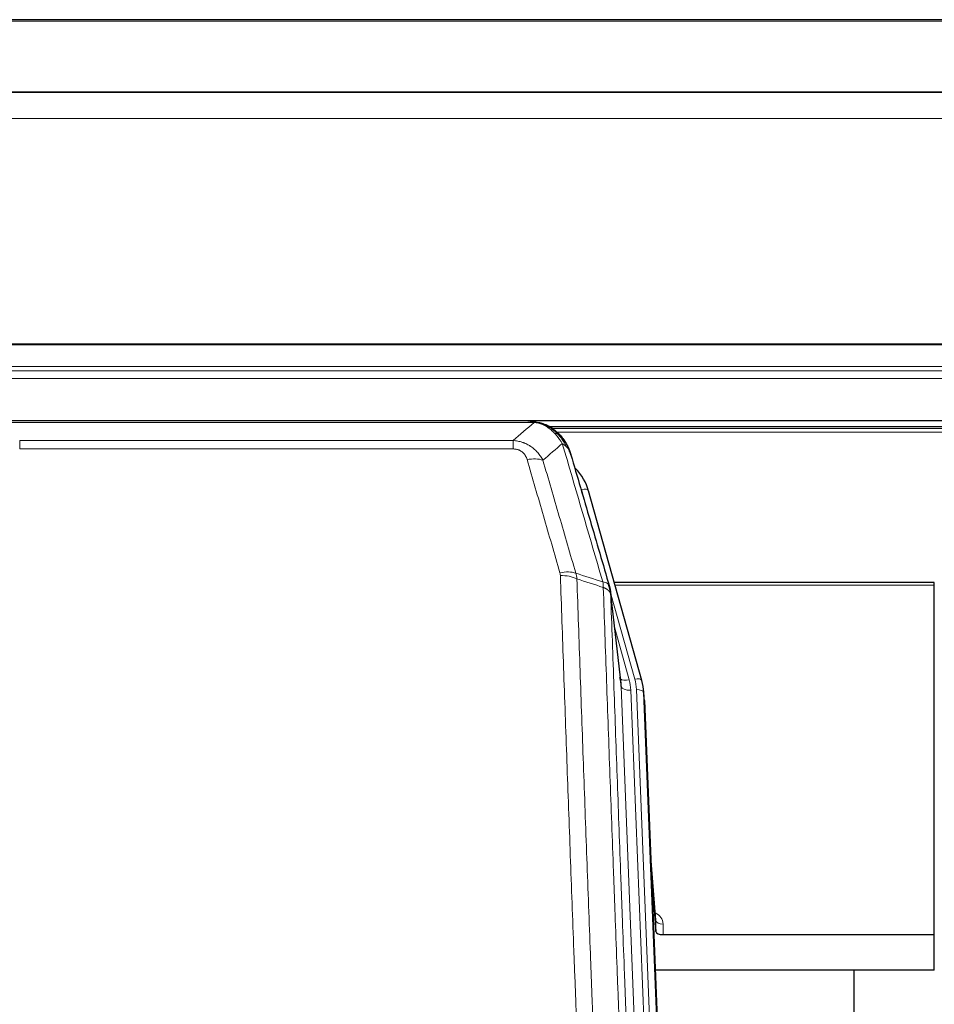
# Model space of a CAD drawing. Header units: inches. Extents: x 0 to 23760, y -13 to 16800.
# Tile 20 of 256: x 3317 to 3698, y 7158 to 7567. Entities that reach past the tile are written whole.
import ezdxf

# ---------------------------------------------------------------- set-up
doc = ezdxf.new("R2010")
doc.units = ezdxf.units.IN
doc.layers.add('1', color=7, linetype='Continuous', true_color=0xffffff)

msp = doc.modelspace()

# ---------------------------------------------------------------- linework, layer by layer
at = {"layer": '1', "color": 2, "linetype": 'Continuous', "lineweight": 25}
for p, q in [((4313.501, 7567.29), (2938.501, 7567.29)), ((4313.501, 7537.163), (2938.501, 7537.163)), ((4313.501, 7536.981), (2938.501, 7536.981)), ((2938.501, 7400.488), (4313.501, 7400.488)), ((3531.454, 7400.306), (3308.548, 7400.306)), ((3536.003, 7398.829), (3536.104, 7398.801)), ((3862.02, 7397.791), (3538.07, 7397.791)), ((3576.228, 7292.328), (3554.055, 7371.214)), ((3698.001, 7333.043), (3564.782, 7333.043)), ((3698.001, 7332.013), (3698.001, 7333.043)), ((3698.001, 7186.544), (3698.001, 7332.013)), ((3567.608, 7291.007), (3563.193, 7329.527)), ((3576.247, 7292.231), (3576.228, 7292.328)), ((3577.283, 7285.607), (3576.91, 7288.865)), ((3577.405, 7284.022), (3589.972, 6964.81)), ((3582.104, 7192.551), (3579.896, 7220.75)), ((3580.277, 7211.076), (3582.1, 7187.795)), ((3582.1, 7187.795), (3582.11, 7192.371)), ((3585.098, 7186.544), (3698.001, 7186.544)), ((3698.001, 7171.734), (3698.001, 7186.544)), ((3698.001, 7171.734), (3581.827, 7171.734)), ((3664.661, 6946.35), (3664.661, 7171.733))]:
    msp.add_line(p, q, dxfattribs=at)
at = {"layer": '1', "color": 110, "linetype": 'Continuous', "lineweight": 13}
for p, q in [((4313.501, 7566.746), (2938.501, 7566.746)), ((4313.501, 7526.216), (2938.501, 7526.216)), ((4313.501, 7432.388), (2938.501, 7432.388)), ((4313.501, 7431.944), (2938.501, 7431.944)), ((4313.501, 7423.031), (2938.501, 7423.031)), ((4313.501, 7421.187), (2938.501, 7421.187)), ((4313.501, 7417.945), (2938.501, 7417.945)), ((3531.404, 7399.643), (3308.598, 7399.643)), ((3536.104, 7398.801), (3536.172, 7398.644)), ((3860.387, 7397.23), (3538.886, 7397.23)), ((3317.33, 7392.175), (3522.672, 7392.175)), ((3317.33, 7392.175), (3317.33, 7388.642)), ((3522.672, 7392.175), (3522.672, 7388.642)), ((3859.244, 7395.617), (3540.927, 7395.617)), ((3522.672, 7388.642), (3317.33, 7388.642)), ((3555.892, 7354.976), (3551.166, 7371.787)), ((3698.001, 7332.013), (3565.07, 7332.013)), ((3573.34, 7292.901), (3563.268, 7328.735)), ((3567.698, 7289.834), (3563.322, 7328.015)), ((3564.967, 7314.046), (3570.993, 7292.609)), ((3580.765, 6957.94), (3567.698, 7289.834)), ((3584.611, 6960.027), (3571.69, 7288.207)), ((3586.816, 6963.923), (3574.038, 7288.5)), ((3577.405, 7284.022), (3577.032, 7287.28)), ((3577.032, 7287.28), (3589.727, 6964.816)), ((3582.11, 7192.371), (3579.904, 7220.559)), ((3585.109, 7190.96), (3585.098, 7186.544))]:
    msp.add_line(p, q, dxfattribs=at)
for centre, major_axis, ratio, start_param, end_param in [((3528.519, 7378.42), (9.598, 2.808), 0.562843, 0.6646512, 1.4076092), ((3551.166, 7370.402), (-2.888, -0.812), 0.4480327, 3.1416079, 4.5871119), ((3542.181, 7331.537), (9.604, 2.788), 0.5442898, 0.6684637, 1.414101), ((3542.368, 7330.365), (9.994, 0.345), 0.559112, 0.7940626, 1.551472), ((3570.993, 7294.456), (-3.851, -1.082), 0.4480327, 0.2500116, 1.4455193), ((3571.69, 7290.054), (-3.997, -0.157), 0.4614673, 0.0341943, 1.5526308), ((3547.672, 7287.457), (-24.033, -0.038), 0.8858289, 3.1750594, 3.3842109), ((3573.34, 7291.516), (-2.888, -0.812), 0.4480327, 3.1416079, 4.5871119), ((3550.02, 7287.75), (-24.033, -0.038), 0.8858289, 3.1750594, 3.3842109), ((3574.038, 7287.115), (-2.998, -0.118), 0.4614673, 3.175787, 4.6942235), ((3579.105, 7190.96), (-6.003, -0.046), 0.8757409, 3.1327535, 4.2284576), ((3585.109, 7192.415), (3, -0.007), 0.4848086, 3.1763596, 4.7135294)]:
    msp.add_ellipse(centre, major_axis=major_axis, ratio=ratio, start_param=start_param, end_param=end_param, dxfattribs=at)
at = {"layer": '1', "color": 2, "linetype": 'Continuous', "lineweight": 25}
for centre, major_axis, ratio, start_param, end_param in [((3527.86, 7365.201), (-27.014, -0.465), 0.8900028, 3.3708663, 3.8150067), ((3547.672, 7289.304), (20.035, -0.399), 0.8846078, 0.0524005, 0.2615519), ((3550.02, 7286.365), (-27.027, -0.37), 0.8864308, 3.1643526, 3.3735041), ((3585.098, 7187.838), (3, 0), 0.4313147, 3.1753737, 4.7125436)]:
    msp.add_ellipse(centre, major_axis=major_axis, ratio=ratio, start_param=start_param, end_param=end_param, dxfattribs=at)
for points, degree in [([(3528.862, 7400.303), (3529.478, 7400.307), (3530.102, 7400.277), (3530.728, 7400.213)], 3), ([(3539.614, 7396.748), (3537.968, 7397.968), (3536.101, 7398.803)], 2), ([(3563.198, 7329.446), (3562.449, 7332.276)], 1)]:
    msp.add_open_spline(points, degree=degree, dxfattribs=at)
at = {"layer": '1', "color": 110, "linetype": 'Continuous', "lineweight": 13}
for points, knots in [([(3528.862, 7400.303), (3528.936, 7400.305), (3529.01, 7400.306), (3529.306, 7400.305), (3529.528, 7400.296), (3529.955, 7400.261), (3530.16, 7400.235), (3530.413, 7400.189), (3530.474, 7400.177), (3530.533, 7400.163)], [0, 0, 0, 0, 0.125, 0.125, 0.5, 0.5, 0.875, 0.875, 1, 1, 1, 1]), ([(3531.404, 7399.643), (3532.624, 7399.541), (3533.8, 7399.247), (3535.294, 7398.62), (3535.661, 7398.444), (3536.022, 7398.25)], [0, 0, 0, 0, 0.75, 0.75, 1, 1, 1, 1]), ([(3536.172, 7398.644), (3536.174, 7398.614), (3536.172, 7398.582), (3536.159, 7398.496), (3536.143, 7398.441), (3536.094, 7398.337), (3536.062, 7398.288), (3536.022, 7398.25)], [0, 0, 0, 0, 0.25, 0.25, 0.625, 0.625, 1, 1, 1, 1]), ([(3536.022, 7398.25), (3536.202, 7398.153), (3536.381, 7398.051), (3537.088, 7397.626), (3537.602, 7397.268), (3538.596, 7396.481), (3539.076, 7396.053), (3539.69, 7395.444), (3539.842, 7395.289), (3539.991, 7395.131)], [0, 0, 0, 0, 0.125, 0.125, 0.5, 0.5, 0.875, 0.875, 1, 1, 1, 1]), ([(3522.672, 7392.175), (3523.007, 7392.152), (3523.34, 7392.118), (3524.003, 7392.031), (3524.332, 7391.977), (3525.307, 7391.785), (3525.945, 7391.617), (3526.648, 7391.38), (3526.726, 7391.353), (3526.881, 7391.298), (3526.959, 7391.27), (3527.19, 7391.183), (3527.343, 7391.123), (3527.798, 7390.935), (3528.392, 7390.665), (3528.965, 7390.357), (3529.387, 7390.112), (3529.595, 7389.986), (3529.801, 7389.855), (3529.937, 7389.766), (3530.005, 7389.721), (3530.61, 7389.312), (3531.118, 7388.916), (3531.837, 7388.276), (3532.07, 7388.056), (3532.408, 7387.713), (3532.519, 7387.597), (3532.738, 7387.362), (3532.845, 7387.242), (3533.373, 7386.637), (3533.761, 7386.13), (3534.476, 7385.076), (3534.802, 7384.529), (3535.099, 7383.962)], [0, 0, 0, 0, 0.0625, 0.0625, 0.125, 0.125, 0.25, 0.25, 0.265625, 0.265625, 0.28125, 0.28125, 0.3125, 0.3125, 0.375, 0.4375, 0.4375, 0.46875, 0.484375, 0.484375, 0.5, 0.5, 0.625, 0.625, 0.6875, 0.6875, 0.71875, 0.71875, 0.75, 0.75, 0.875, 0.875, 1, 1, 1, 1]), ([(3541.215, 7394.918), (3541.117, 7394.945), (3541.015, 7394.968), (3540.758, 7395.018), (3540.601, 7395.042), (3540.29, 7395.086), (3540.137, 7395.107), (3539.991, 7395.131)], [0, 0, 0, 0, 0.25, 0.25, 0.625, 0.625, 1, 1, 1, 1]), ([(3539.991, 7395.131), (3540.29, 7394.814), (3540.58, 7394.486), (3541.707, 7393.137), (3542.473, 7392.039), (3543.167, 7390.924)], [0, 0, 0, 0, 0.25, 0.25, 1, 1, 1, 1]), ([(3542.201, 7394.433), (3542.17, 7394.46), (3542.138, 7394.486), (3542.004, 7394.588), (3541.891, 7394.657), (3541.641, 7394.78), (3541.505, 7394.832), (3541.313, 7394.891), (3541.265, 7394.905), (3541.215, 7394.918)], [0, 0, 0, 0, 0.125, 0.125, 0.5, 0.5, 0.875, 0.875, 1, 1, 1, 1]), ([(3541.215, 7394.918), (3541.587, 7394.529), (3541.944, 7394.123), (3543.304, 7392.44), (3544.175, 7391.046), (3544.874, 7389.593)], [0, 0, 0, 0, 0.25, 0.25, 1, 1, 1, 1]), ([(3522.672, 7388.642), (3522.855, 7388.642), (3523.037, 7388.635), (3523.401, 7388.609), (3523.581, 7388.589), (3523.936, 7388.536), (3524.112, 7388.502), (3524.459, 7388.42), (3524.63, 7388.372), (3524.84, 7388.302), (3524.882, 7388.287), (3524.966, 7388.257), (3525.091, 7388.211), (3525.212, 7388.161), (3525.451, 7388.056), (3525.759, 7387.903), (3526.046, 7387.724), (3526.219, 7387.605), (3526.253, 7387.58), (3526.321, 7387.531), (3526.355, 7387.506), (3526.455, 7387.43), (3526.52, 7387.378), (3526.709, 7387.219), (3526.829, 7387.108), (3527.055, 7386.88), (3527.162, 7386.762), (3527.365, 7386.519), (3527.461, 7386.394), (3527.574, 7386.234), (3527.596, 7386.202), (3527.64, 7386.137), (3527.662, 7386.104), (3527.725, 7386.006), (3527.766, 7385.94), (3527.885, 7385.74), (3527.959, 7385.606), (3528.096, 7385.333), (3528.159, 7385.196), (3528.336, 7384.778), (3528.435, 7384.495), (3528.519, 7384.206)], [0, 0, 0, 0, 0.0625, 0.0625, 0.125, 0.125, 0.1875, 0.1875, 0.25, 0.25, 0.265625, 0.265625, 0.28125, 0.3125, 0.3125, 0.375, 0.4375, 0.4375, 0.453125, 0.453125, 0.46875, 0.46875, 0.5, 0.5, 0.5625, 0.5625, 0.625, 0.625, 0.6875, 0.6875, 0.703125, 0.703125, 0.71875, 0.71875, 0.75, 0.75, 0.8125, 0.8125, 0.875, 0.875, 1, 1, 1, 1]), ([(3560.02, 7333.314), (3557.198, 7343.007), (3554.383, 7352.655), (3550.169, 7367.058), (3548.766, 7371.847), (3545.964, 7381.403), (3544.564, 7386.169), (3543.167, 7390.924)], [0, 0, 0, 0, 0.5, 0.5, 0.75, 0.75, 1, 1, 1, 1]), ([(3544.874, 7389.593), (3544.628, 7389.841), (3544.361, 7390.076), (3543.791, 7390.52), (3543.487, 7390.729), (3543.167, 7390.924)], [0, 0, 0, 0, 0.5, 0.5, 1, 1, 1, 1]), ([(3546.084, 7388.009), (3545.928, 7388.294), (3545.748, 7388.569), (3545.343, 7389.098), (3545.119, 7389.352), (3544.874, 7389.593)], [0, 0, 0, 0, 0.5, 0.5, 1, 1, 1, 1]), ([(3542.181, 7337.135), (3539.895, 7345.041), (3537.614, 7352.916), (3534.198, 7364.684), (3533.061, 7368.599), (3530.789, 7376.414), (3529.653, 7380.314), (3528.519, 7384.206)], [0, 0, 0, 0, 0.5, 0.5, 0.75, 0.75, 1, 1, 1, 1]), ([(3535.099, 7383.962), (3536.235, 7380.076), (3537.371, 7376.182), (3539.647, 7368.379), (3540.785, 7364.47), (3544.205, 7352.721), (3546.489, 7344.858), (3548.777, 7336.964)], [0, 0, 0, 0, 0.25, 0.25, 0.5, 0.5, 1, 1, 1, 1]), ([(3542.181, 7337.135), (3542.237, 7336.942), (3542.28, 7336.747), (3542.342, 7336.354), (3542.361, 7336.157), (3542.368, 7335.958)], [0, 0, 0, 0, 0.5, 0.5, 1, 1, 1, 1]), ([(3554.326, 7016.955), (3553.769, 7030.786), (3552.668, 7058.316), (3551.061, 7099.22), (3550.018, 7126.228), (3549.248, 7146.386), (3548.865, 7156.441), (3548.487, 7166.459), (3548.236, 7173.13), (3548.111, 7176.461), (3547.487, 7193.096), (3546.996, 7206.333), (3546.27, 7226.082), (3546.031, 7232.647), (3545.555, 7245.737), (3545.319, 7252.264), (3544.617, 7271.787), (3543.696, 7297.667), (3542.806, 7323.245), (3542.368, 7335.958)], [0, 0, 0, 0, 0.125, 0.25, 0.375, 0.375, 0.4375, 0.46875, 0.46875, 0.5, 0.5, 0.625, 0.625, 0.6875, 0.6875, 0.75, 0.75, 0.875, 1, 1, 1, 1]), ([(3549.236, 7334.592), (3549.674, 7321.895), (3550.565, 7296.349), (3551.487, 7270.502), (3552.19, 7251.004), (3552.427, 7244.486), (3552.903, 7231.412), (3553.143, 7224.856), (3553.869, 7205.132), (3554.361, 7191.911), (3554.986, 7175.297), (3555.111, 7171.97), (3555.363, 7165.308), (3555.741, 7155.303), (3556.124, 7145.261), (3556.896, 7125.128), (3557.94, 7098.154), (3559.55, 7057.302), (3560.652, 7029.807), (3561.21, 7015.994)], [0, 0, 0, 0, 0.125, 0.25, 0.25, 0.3125, 0.3125, 0.375, 0.375, 0.5, 0.5, 0.53125, 0.53125, 0.5625, 0.625, 0.625, 0.75, 0.875, 1, 1, 1, 1]), ([(3562.766, 7331.465), (3562.744, 7331.712), (3562.667, 7331.943), (3562.403, 7332.362), (3562.217, 7332.55), (3561.746, 7332.872), (3561.46, 7333.006), (3560.802, 7333.21), (3560.429, 7333.28), (3560.02, 7333.314)], [0, 0, 0, 0, 0.25, 0.25, 0.5, 0.5, 0.75, 0.75, 1, 1, 1, 1]), ([(3560.02, 7333.314), (3560.095, 7332.942), (3560.138, 7332.57), (3560.196, 7331.811), (3560.212, 7331.425), (3560.232, 7331.023)], [0, 0, 0, 0, 0.5, 0.5, 1, 1, 1, 1]), ([(3563.322, 7328.015), (3563.321, 7328.023), (3563.319, 7328.039), (3563.316, 7328.062), (3563.313, 7328.086), (3563.309, 7328.11), (3563.305, 7328.133), (3563.301, 7328.157), (3563.297, 7328.18), (3563.292, 7328.204), (3563.288, 7328.228), (3563.282, 7328.251), (3563.277, 7328.275), (3563.272, 7328.298), (3563.266, 7328.322), (3563.26, 7328.345), (3563.253, 7328.369), (3563.247, 7328.392), (3563.24, 7328.416), (3563.233, 7328.439), (3563.225, 7328.462), (3563.218, 7328.486), (3563.21, 7328.509), (3563.202, 7328.532), (3563.193, 7328.556), (3563.185, 7328.579), (3563.176, 7328.602), (3563.167, 7328.625), (3563.157, 7328.648), (3563.148, 7328.672), (3563.138, 7328.695), (3563.128, 7328.718), (3563.117, 7328.741), (3563.107, 7328.764), (3563.096, 7328.787), (3563.085, 7328.81), (3563.073, 7328.833), (3563.062, 7328.856), (3563.05, 7328.878), (3563.038, 7328.901), (3563.025, 7328.924), (3563.013, 7328.947), (3563, 7328.969), (3562.987, 7328.992), (3562.973, 7329.014), (3562.96, 7329.037), (3562.946, 7329.06), (3562.932, 7329.082), (3562.918, 7329.104), (3562.903, 7329.127), (3562.888, 7329.149), (3562.873, 7329.171), (3562.858, 7329.194), (3562.842, 7329.216), (3562.826, 7329.238), (3562.81, 7329.26), (3562.794, 7329.282), (3562.778, 7329.304), (3562.761, 7329.326), (3562.744, 7329.348), (3562.727, 7329.37), (3562.709, 7329.392), (3562.691, 7329.413), (3562.673, 7329.435), (3562.655, 7329.457), (3562.637, 7329.478), (3562.618, 7329.5), (3562.599, 7329.521), (3562.58, 7329.543), (3562.561, 7329.564), (3562.541, 7329.585), (3562.521, 7329.607), (3562.501, 7329.628), (3562.481, 7329.649), (3562.46, 7329.67), (3562.44, 7329.691), (3562.413, 7329.718), (3562.379, 7329.751), (3562.338, 7329.79), (3562.296, 7329.828), (3562.254, 7329.867), (3562.211, 7329.905), (3562.167, 7329.942), (3562.122, 7329.98), (3562.076, 7330.017), (3562.03, 7330.054), (3561.983, 7330.09), (3561.935, 7330.126), (3561.886, 7330.162), (3561.837, 7330.198), (3561.787, 7330.233), (3561.736, 7330.268), (3561.684, 7330.302), (3561.631, 7330.336), (3561.578, 7330.37), (3561.524, 7330.404), (3561.47, 7330.437), (3561.414, 7330.47), (3561.358, 7330.502), (3561.302, 7330.535), (3561.244, 7330.566), (3561.186, 7330.598), (3561.127, 7330.629), (3561.067, 7330.66), (3561.007, 7330.69), (3560.946, 7330.72), (3560.885, 7330.749), (3560.822, 7330.779), (3560.759, 7330.807), (3560.696, 7330.836), (3560.631, 7330.864), (3560.567, 7330.891), (3560.501, 7330.919), (3560.435, 7330.945), (3560.368, 7330.972), (3560.301, 7330.998), (3560.255, 7331.015), (3560.232, 7331.023)], [0, 0, 0, 0, 0.0066687, 0.0133374, 0.0200061, 0.0266746, 0.0333432, 0.0400116, 0.0466801, 0.0533484, 0.0600168, 0.066685, 0.0733532, 0.0800214, 0.0866895, 0.0933575, 0.1000255, 0.1066935, 0.1133614, 0.1200292, 0.126697, 0.1333647, 0.1400324, 0.1467001, 0.1533676, 0.1600352, 0.1667026, 0.1733701, 0.1800374, 0.1867047, 0.193372, 0.2000392, 0.2067064, 0.2133735, 0.2200405, 0.2267075, 0.2333745, 0.2400414, 0.2467082, 0.253375, 0.2600418, 0.2667085, 0.2733751, 0.2800417, 0.2867082, 0.2933747, 0.3000412, 0.3067075, 0.3133739, 0.3200401, 0.3267064, 0.3333725, 0.3400387, 0.3467047, 0.3533708, 0.3600367, 0.3667026, 0.3733685, 0.3800343, 0.3867001, 0.3933658, 0.4000315, 0.4066971, 0.4133626, 0.4200281, 0.4266936, 0.433359, 0.4400243, 0.4466896, 0.4533549, 0.4600201, 0.4666852, 0.4733503, 0.4800154, 0.4866804, 0.4933453, 0.5000102, 0.5125098, 0.5250093, 0.5375088, 0.5500082, 0.5625077, 0.5750071, 0.5875066, 0.600006, 0.6125054, 0.6250049, 0.6375043, 0.6500037, 0.6625032, 0.6750026, 0.6875021, 0.7000016, 0.7125011, 0.7250006, 0.7375001, 0.7499997, 0.7624993, 0.7749989, 0.7874985, 0.7999982, 0.812498, 0.8249977, 0.8374975, 0.8499974, 0.8624973, 0.8749972, 0.8874972, 0.8999973, 0.9124974, 0.9249976, 0.9374978, 0.9499981, 0.9624985, 0.9749989, 0.9874994, 1, 1, 1, 1]), ([(3572.462, 7007.127), (3571.89, 7021.18), (3570.763, 7049.151), (3569.117, 7090.702), (3568.051, 7118.134), (3567.263, 7138.606), (3566.871, 7148.817), (3566.42, 7160.686), (3566.227, 7165.763), (3566.099, 7169.146), (3566.036, 7170.836), (3565.717, 7179.281), (3565.337, 7189.389), (3564.899, 7201.132), (3564.713, 7206.155), (3564.588, 7209.501), (3564.527, 7211.173), (3563.97, 7226.209), (3562.998, 7252.784), (3561.587, 7292.177), (3560.679, 7318.127), (3560.232, 7331.023)], [0, 0, 0, 0, 0.125, 0.25, 0.375, 0.375, 0.4375, 0.46875, 0.484375, 0.484375, 0.5, 0.5, 0.5625, 0.59375, 0.609375, 0.609375, 0.625, 0.625, 0.75, 0.875, 1, 1, 1, 1]), ([(3563.322, 7328.015), (3563.767, 7315.167), (3564.672, 7289.316), (3566.079, 7250.073), (3567.049, 7223.599), (3567.604, 7208.62), (3567.666, 7206.954), (3567.79, 7203.621), (3567.976, 7198.617), (3568.412, 7186.918), (3568.791, 7176.849), (3569.109, 7168.436), (3569.172, 7166.752), (3569.3, 7163.382), (3569.492, 7158.324), (3569.942, 7146.5), (3570.332, 7136.328), (3571.119, 7115.933), (3572.182, 7088.605), (3573.823, 7047.211), (3574.947, 7019.346), (3575.517, 7005.347)], [0, 0, 0, 0, 0.125, 0.25, 0.375, 0.375, 0.390625, 0.390625, 0.40625, 0.4375, 0.5, 0.5, 0.515625, 0.515625, 0.53125, 0.5625, 0.625, 0.625, 0.75, 0.875, 1, 1, 1, 1])]:
    msp.add_open_spline(points, degree=3, knots=knots, dxfattribs=at)
at = {"layer": '1', "color": 2, "linetype": 'Continuous', "lineweight": 25}
for points, knots in [([(3530.533, 7400.163), (3531.944, 7400.074), (3533.38, 7399.768), (3535.251, 7399.067), (3535.714, 7398.867), (3536.172, 7398.644)], [0, 0, 0, 0, 0.75, 0.75, 1, 1, 1, 1]), ([(3530.533, 7400.163), (3530.652, 7400.136), (3530.762, 7400.106), (3531.01, 7400.019), (3531.135, 7399.957), (3531.321, 7399.815), (3531.383, 7399.734), (3531.404, 7399.643)], [0, 0, 0, 0, 0.25, 0.25, 0.625, 0.625, 1, 1, 1, 1]), ([(3534.006, 7399.559), (3534.085, 7399.535), (3534.165, 7399.511), (3534.838, 7399.299), (3535.425, 7399.08), (3536.003, 7398.829)], [0, 0, 0, 0, 0.1180686, 0.1180686, 1, 1, 1, 1]), ([(3536.172, 7398.644), (3536.401, 7398.532), (3536.628, 7398.415), (3537.53, 7397.922), (3538.189, 7397.501), (3539.459, 7396.563), (3540.069, 7396.046), (3540.84, 7395.303), (3541.03, 7395.113), (3541.215, 7394.918)], [0, 0, 0, 0, 0.125, 0.125, 0.5, 0.5, 0.875, 0.875, 1, 1, 1, 1]), ([(3539.691, 7396.691), (3540.336, 7396.209), (3540.952, 7395.683), (3541.76, 7394.897), (3541.984, 7394.668), (3542.201, 7394.433)], [0, 0, 0, 0, 0.7159091, 0.7159091, 1, 1, 1, 1]), ([(3542.201, 7394.433), (3542.636, 7393.964), (3543.046, 7393.473), (3544.576, 7391.438), (3545.472, 7389.749), (3546.084, 7388.009)], [0, 0, 0, 0, 0.25, 0.25, 1, 1, 1, 1]), ([(3542.631, 7393.866), (3542.61, 7393.91), (3542.586, 7393.955), (3542.508, 7394.09), (3542.445, 7394.18), (3542.319, 7394.324), (3542.263, 7394.38), (3542.201, 7394.433)], [0, 0, 0, 0, 0.2280377, 0.2280377, 0.6912151, 0.6912151, 1, 1, 1, 1]), ([(3542.691, 7393.732), (3542.703, 7393.719), (3542.726, 7393.692), (3542.761, 7393.652), (3542.797, 7393.612), (3542.832, 7393.57), (3542.869, 7393.528), (3542.905, 7393.486), (3542.942, 7393.442), (3542.979, 7393.398), (3543.017, 7393.353), (3543.055, 7393.307), (3543.094, 7393.261), (3543.132, 7393.214), (3543.172, 7393.166), (3543.211, 7393.117), (3543.251, 7393.068), (3543.291, 7393.018), (3543.331, 7392.967), (3543.372, 7392.916), (3543.413, 7392.863), (3543.454, 7392.81), (3543.496, 7392.756), (3543.538, 7392.702), (3543.58, 7392.646), (3543.623, 7392.59), (3543.665, 7392.533), (3543.708, 7392.475), (3543.751, 7392.417), (3543.795, 7392.357), (3543.838, 7392.297), (3543.882, 7392.236), (3543.926, 7392.174), (3543.971, 7392.111), (3544.015, 7392.048), (3544.06, 7391.984), (3544.105, 7391.919), (3544.149, 7391.853), (3544.195, 7391.786), (3544.24, 7391.718), (3544.285, 7391.65), (3544.331, 7391.58), (3544.376, 7391.51), (3544.422, 7391.439), (3544.468, 7391.367), (3544.514, 7391.294), (3544.56, 7391.221), (3544.606, 7391.146), (3544.652, 7391.071), (3544.698, 7390.994), (3544.745, 7390.917), (3544.791, 7390.839), (3544.837, 7390.76), (3544.883, 7390.68), (3544.93, 7390.6), (3544.976, 7390.518), (3545.022, 7390.435), (3545.068, 7390.352), (3545.114, 7390.267), (3545.16, 7390.182), (3545.206, 7390.096), (3545.252, 7390.009), (3545.298, 7389.921), (3545.343, 7389.831), (3545.389, 7389.742), (3545.434, 7389.651), (3545.479, 7389.559), (3545.524, 7389.466), (3545.569, 7389.372), (3545.613, 7389.278), (3545.658, 7389.182), (3545.702, 7389.085), (3545.746, 7388.988), (3545.79, 7388.889), (3545.833, 7388.79), (3545.876, 7388.689), (3545.919, 7388.588), (3545.961, 7388.486), (3546.004, 7388.382), (3546.045, 7388.278), (3546.087, 7388.173), (3546.128, 7388.067), (3546.169, 7387.959), (3546.209, 7387.851), (3546.249, 7387.742), (3546.289, 7387.632), (3546.328, 7387.521), (3546.366, 7387.409), (3546.404, 7387.296), (3546.442, 7387.182), (3546.479, 7387.067), (3546.516, 7386.951), (3546.552, 7386.834), (3546.587, 7386.716), (3546.622, 7386.597), (3546.656, 7386.477), (3546.69, 7386.356), (3546.712, 7386.275), (3546.723, 7386.235)], [0, 0, 0, 0, 0.0060657, 0.012223, 0.0184718, 0.0248123, 0.0312443, 0.0377679, 0.0443831, 0.0510899, 0.0578883, 0.0647782, 0.0717598, 0.0788329, 0.0859977, 0.093254, 0.1006019, 0.1080414, 0.1155725, 0.1231952, 0.1309095, 0.1387154, 0.1466129, 0.1546019, 0.1626826, 0.1708549, 0.1791188, 0.1874742, 0.1959213, 0.20446, 0.2130903, 0.2218121, 0.2306256, 0.2395307, 0.2485274, 0.2576156, 0.2667955, 0.276067, 0.2854301, 0.2948848, 0.3044311, 0.314069, 0.3237985, 0.3336196, 0.3435324, 0.3535367, 0.3636326, 0.3738202, 0.3840993, 0.3944701, 0.4049324, 0.4154864, 0.426132, 0.4368691, 0.4476979, 0.4586183, 0.4696303, 0.480734, 0.4919292, 0.503216, 0.5145945, 0.5260645, 0.5376262, 0.5492795, 0.5610244, 0.5728609, 0.584789, 0.5968087, 0.60892, 0.621123, 0.6334175, 0.6458037, 0.6582815, 0.6708509, 0.6835119, 0.6962645, 0.7091087, 0.7220445, 0.735072, 0.748191, 0.7614017, 0.774704, 0.7880979, 0.8015834, 0.8151605, 0.8288293, 0.8425896, 0.8564416, 0.8703852, 0.8844204, 0.8985472, 0.9127656, 0.9270756, 0.9414773, 0.9559705, 0.9705554, 0.9852319, 1, 1, 1, 1]), ([(3546.723, 7386.235), (3546.666, 7386.545), (3546.584, 7386.849), (3546.37, 7387.442), (3546.239, 7387.73), (3546.084, 7388.009)], [0, 0, 0, 0, 0.5, 0.5, 1, 1, 1, 1]), ([(3546.723, 7386.235), (3548.054, 7381.713), (3549.386, 7377.18), (3552.054, 7368.093), (3553.389, 7363.539), (3557.4, 7349.846), (3560.08, 7340.676), (3562.766, 7331.465)], [0, 0, 0, 0, 0.25, 0.25, 0.5, 0.5, 1, 1, 1, 1]), ([(3562.766, 7331.465), (3562.771, 7331.448), (3562.781, 7331.414), (3562.796, 7331.362), (3562.811, 7331.308), (3562.826, 7331.253), (3562.842, 7331.198), (3562.857, 7331.141), (3562.872, 7331.083), (3562.888, 7331.024), (3562.903, 7330.964), (3562.919, 7330.902), (3562.934, 7330.84), (3562.949, 7330.776), (3562.965, 7330.711), (3562.98, 7330.646), (3562.995, 7330.578), (3563.01, 7330.51), (3563.025, 7330.441), (3563.04, 7330.37), (3563.054, 7330.299), (3563.069, 7330.226), (3563.083, 7330.152), (3563.097, 7330.077), (3563.111, 7330.001), (3563.124, 7329.923), (3563.138, 7329.845), (3563.158, 7329.718), (3563.184, 7329.549), (3563.213, 7329.342), (3563.236, 7329.15), (3563.256, 7328.973), (3563.272, 7328.811), (3563.284, 7328.663), (3563.294, 7328.531), (3563.302, 7328.414), (3563.308, 7328.312), (3563.313, 7328.225), (3563.316, 7328.154), (3563.319, 7328.097), (3563.32, 7328.056), (3563.321, 7328.03), (3563.322, 7328.018), (3563.322, 7328.015)], [0, 0, 0, 0, 0.0155037, 0.0313049, 0.0474035, 0.0637997, 0.0804935, 0.097485, 0.1147743, 0.1323613, 0.1502462, 0.1684289, 0.1869096, 0.2056883, 0.224765, 0.2441397, 0.2638126, 0.2837835, 0.3040527, 0.32462, 0.3454856, 0.3666494, 0.3881116, 0.409872, 0.4319308, 0.454288, 0.4769435, 0.4998975, 0.5635611, 0.6228928, 0.6778927, 0.7285606, 0.7748966, 0.8169007, 0.8545729, 0.8879131, 0.9169214, 0.9415977, 0.9619421, 0.9779545, 0.989635, 0.9969835, 1, 1, 1, 1])]:
    msp.add_open_spline(points, degree=3, knots=knots, dxfattribs=at)
at = {"layer": '1', "color": 110, "linetype": 'Continuous', "lineweight": 13}
for points in [[(3522.672, 7392.175), (3525.6, 7394.662), (3528.511, 7397.151), (3531.404, 7399.643)], [(3543.167, 7390.924), (3540.492, 7388.601), (3537.803, 7386.28), (3535.099, 7383.962)], [(3548.777, 7336.964), (3552.525, 7335.746), (3556.273, 7334.529), (3560.02, 7333.314)], [(3548.777, 7336.964), (3548.889, 7336.581), (3549.078, 7335.801), (3549.195, 7334.999), (3549.236, 7334.592)], [(3560.232, 7331.023), (3556.567, 7332.211), (3552.902, 7333.401), (3549.236, 7334.592)]]:
    msp.add_open_spline(points, degree=3, dxfattribs=at)

doc.saveas('drawing.dxf')
